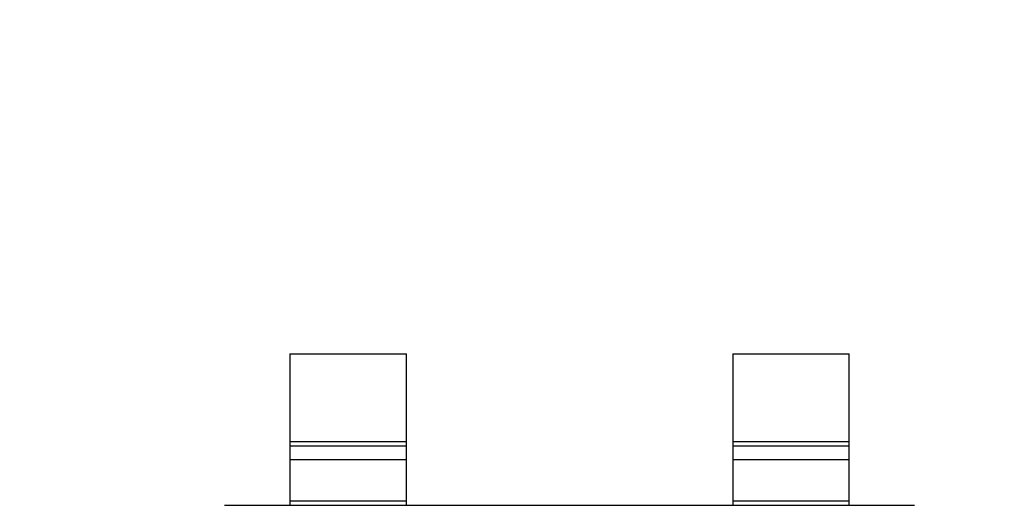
# Model space of a CAD drawing. Header units: millimetres. Extents: x 718 to 1157, y -195 to -52.
# Tile 87 of 156: x 1082.64 to 1086.87, y -135.68 to -133.59. Entities that reach past the tile are written whole.
import ezdxf

# ---------------------------------------------------------------- set-up
doc = ezdxf.new("R2010")
doc.units = ezdxf.units.MM
doc.header["$LTSCALE"] = 1.21
doc.header["$MEASUREMENT"] = 0
doc.header["$PDMODE"] = 3
doc.header["$PDSIZE"] = 0.3125
doc.layers.get('0').update_dxf_attribs({"linetype": 'CONTINUOUS'})
doc.layers.get('DEFPOINTS').update_dxf_attribs({"linetype": 'CONTINUOUS'})
doc.layers.add('Dim', color=3, linetype='CONTINUOUS', lineweight=25)
doc.styles.get("Standard").update_dxf_attribs({"font": 'txt', "width": 0.8})
doc.dimstyles.get("Standard").update_dxf_attribs({"dimtxt": 0.15625, "dimasz": 0.1875, "dimexe": 0.125, "dimexo": 0.0625, "dimgap": 0.09, "dimtad": 0, "dimtih": 1, "dimtoh": 1, "dimzin": 4, "dimdsep": 46, "dimtxsty": 'Standard', "dimblk": '_FILLED', "dimblk1": '_FILLED', "dimblk2": '_FILLED', "dimcen": 0.09, "dimazin": 1, "dimtp": 0.01, "dimtm": 0.01, "dimtfac": 1, "dimtofl": 0, "dimtmove": 0, "dimatfit": 3, "dimldrblk": '_FILLED', "dimfxl": 1, "dimtolj": 1, "dimtzin": 4, "dimarcsym": 0})

# ---------------------------------------------------------------- blocks, each defined once
blk = doc.blocks.new('_FILLED')
at = {"color": 0, "linetype": 'ByBlock'}
blk.add_solid([(0, 0), (-1, 0.1667), (-1, -0.1667)], dxfattribs=at)
blk = doc.blocks.new('*D41')
at = {"layer": 'DEFPOINTS', "color": 0}
for p in [(1078.3878, -101.7796), (1078.3878, -150.8296), (1143.3384, -150.8296)]:
    blk.add_point(p, dxfattribs=at)
at = {"layer": 'Dim', "color": 0, "lineweight": -2}
for p, q in [((1078.4503, -101.7796), (1143.4634, -101.7796)), ((1143.3384, -104.3196), (1143.3384, -122.3813)), ((1143.3384, -148.2896), (1143.3384, -130.2279)), ((1078.4503, -150.8296), (1143.4634, -150.8296))]:
    blk.add_line(p, q, dxfattribs=at)
at = {"layer": 'Dim', "color": 0, "lineweight": -2, "xscale": 2.54, "yscale": 2.54, "zscale": 2.54}
for p, rotation in [((1143.3384, -101.7796), 90), ((1143.3384, -150.8296), 270)]:
    blk.add_blockref('_FILLED', p, dxfattribs=dict(at, rotation=rotation))
at = {"layer": 'Dim', "color": 0, "insert": (1143.3384, -126.3046), "char_height": 2.5, "attachment_point": 5, "rotation": 90, "line_spacing_factor": 2.5}
blk.add_mtext('\\A1;49.05', dxfattribs=at)

msp = doc.modelspace()

# ---------------------------------------------------------------- linework, layer by layer
at = {"color": 7, "linetype": 'Continuous'}
for p, q in [((1083.8028, -135.0269), (1084.3028, -135.0269)), ((1083.8028, -135.0269), (1083.8028, -135.6769)), ((1084.3028, -135.6769), (1084.3028, -135.0269)), ((1085.7028, -135.0269), (1086.2028, -135.0269)), ((1085.7028, -135.0269), (1085.7028, -135.6769)), ((1086.2028, -135.6769), (1086.2028, -135.0269)), ((1083.8028, -135.403), (1084.3028, -135.403)), ((1085.7028, -135.403), (1086.2028, -135.403)), ((1084.3028, -135.4228), (1083.8028, -135.4228)), ((1086.2028, -135.4228), (1085.7028, -135.4228)), ((1083.8028, -135.4808), (1084.3028, -135.4808)), ((1085.7028, -135.4808), (1086.2028, -135.4808)), ((1084.3028, -135.6591), (1083.8028, -135.6591)), ((1086.2028, -135.6591), (1085.7028, -135.6591)), ((1083.5227, -135.6769), (1086.483, -135.6769))]:
    msp.add_line(p, q, dxfattribs=at)

# ---------------------------------------------------------------- dimensions: what is measured, and where the dimension line sits
at = {"layer": 'Dim'}
dim = msp.add_linear_dim(base=(1143.3384, -150.8296), p1=(1078.3878, -101.7796), p2=(1078.3878, -150.8296), angle=90, dimstyle='Standard', override={"dimtxt": 2.5, "dimasz": 2.54, "dimtih": 0, "dimtoh": 0, "dimzin": 0, "dimcen": 0.198, "dimadec": 0, "dimazin": 0, "dimtp": 0, "dimtm": 0, "dimtdec": 4, "dimtzin": 0}, dxfattribs=at)
dim.commit()
dim.dimension.update_dxf_attribs({"geometry": '*D41', "text_midpoint": (1143.3384, -126.3046)})

doc.saveas('drawing.dxf')
